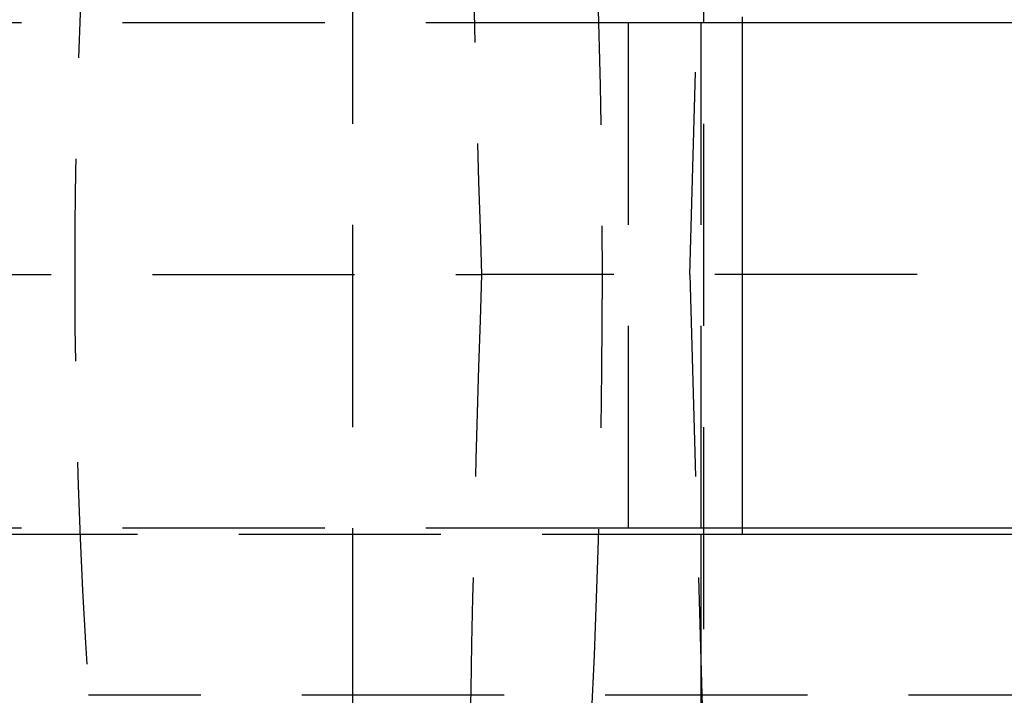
# Model space of a CAD drawing. Extents: x 67 to 774, y 19 to 566.
# Tile 16 of 44: x 303 to 315, y 285 to 293. Entities that reach past the tile are written whole.
import ezdxf

# ---------------------------------------------------------------- set-up
doc = ezdxf.new("R2010")
doc.units = 0
doc.header["$LTSCALE"] = 2
doc.linetypes.add('HIDDEN', pattern=[1.905, 1.27, -0.635])
doc.layers.get('0').update_dxf_attribs({"linetype": 'CONTINUOUS'})
doc.layers.add('FORMATO', color=179, linetype='CONTINUOUS')
doc.styles.add('SLDTEXTSTYLE0', font='TXT', dxfattribs={"width": 0.75})
doc.dimstyles.new('SLDDIMSTYLE2', dxfattribs={"dimtxt": 7, "dimasz": 6.604, "dimexe": 0, "dimexo": 0.0625, "dimgap": 1.75, "dimtad": 1, "dimdec": 3, "dimrnd": 1e-09, "dimzin": 12, "dimtxsty": 'SLDTEXTSTYLE0', "dimsah": 1, "dimcen": 0.09, "dimazin": 3, "dimtfac": 1, "dimtdec": 3, "dimtofl": 0, "dimtmove": 0, "dimatfit": 3, "dimtolj": 1, "dimtzin": 12})

# ---------------------------------------------------------------- blocks, each defined once
blk = doc.blocks.new('_D_7')
at = {"layer": 'FORMATO'}
for p, q in [((241.132, 318.789), (347.56, 318.789)), ((345.56, 318.789), (345.56, 261.589)), ((241.132, 261.589), (347.56, 261.589))]:
    blk.add_line(p, q, dxfattribs=at)
for points in [[(345.56, 318.789), (344.544, 312.185), (346.576, 312.185)], [(345.56, 261.589), (346.576, 268.193), (344.544, 268.193)]]:
    blk.add_solid(points, dxfattribs=at)
at = {"layer": 'FORMATO', "insert": (336.537, 284.138), "char_height": 7, "attachment_point": 1, "rotation": 90, "style": 'SLDTEXTSTYLE0'}
blk.add_mtext('57,2', dxfattribs=at)

msp = doc.modelspace()

# ---------------------------------------------------------------- linework, layer by layer
at = {"color": 7, "linetype": 'HIDDEN'}
for p, q in [((307.017371, 280.664104), (307.017371, 299.714105)), ((311.419116, 299.714105), (311.419116, 280.664104)), ((311.246583, 290.202003), (311.479911, 298.359474)), ((310.47411, 293.364104), (279.695196, 293.364104)), ((310.47411, 293.364104), (310.47411, 287.014105)), ((311.908434, 293.364104), (310.47411, 293.364104)), ((311.387866, 293.364104), (311.387866, 287.014105)), ((289.25813, 290.202003), (308.632975, 290.202003)), ((325.534322, 290.202003), (308.632975, 290.202003)), ((311.246583, 290.202003), (311.479911, 282.044532)), ((278.912867, 286.939104), (311.908434, 286.939104)), ((310.47411, 287.014105), (279.695196, 287.014105)), ((311.908434, 287.014105), (310.47411, 287.014105)), ((311.387866, 286.939104), (311.387866, 280.664104))]:
    msp.add_line(p, q, dxfattribs=at)
at = {"color": 7, "linetype": 'CONTINUOUS'}
for p, q in [((311.908434, 286.939104), (311.908434, 293.439105)), ((324.912866, 293.364104), (311.908434, 293.364104)), ((324.912866, 287.014105), (311.908434, 287.014105)), ((311.908434, 286.939104), (315.387866, 286.939104))]:
    msp.add_line(p, q, dxfattribs=at)
at = {"color": 7, "linetype": 'HIDDEN', "flags": 128}
msp.add_lwpolyline([(316.535423, 284.917945), (310.064312, 284.916373), (303.696786, 284.914815)], dxfattribs=at)
at = {"color": 7, "linetype": 'HIDDEN'}
for centre, major_axis, ratio, start_param, end_param in [((264.820147, 290.182209), (0, 71.253), 0.636193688, 4.578406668, 4.846566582), ((324.115802, 290.182209), (-2.54196, 71.250864), 0.217021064, 1.432413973, 1.562776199), ((367.184237, 290.182209), (0, 71.253), 0.893459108, 1.496672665, 1.644789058), ((324.114457, 290.182209), (2.54196, 71.250864), 0.217021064, 1.578260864, 1.708619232)]:
    msp.add_ellipse(centre, major_axis=major_axis, ratio=ratio, start_param=start_param, end_param=end_param, dxfattribs=at)

# ---------------------------------------------------------------- dimensions: what is measured, and where the dimension line sits
at = {"layer": 'FORMATO'}
dim = msp.add_linear_dim(base=(345.560351, 261.589104), p1=(239.132216, 318.789104), p2=(239.132216, 261.589104), angle=90, dimstyle='SLDDIMSTYLE2', dxfattribs=at)
dim.commit()
dim.dimension.update_dxf_attribs({"geometry": '_D_7', "text_midpoint": (345.560351, 293.189363), "dimtype": 160})

doc.saveas('drawing.dxf')
